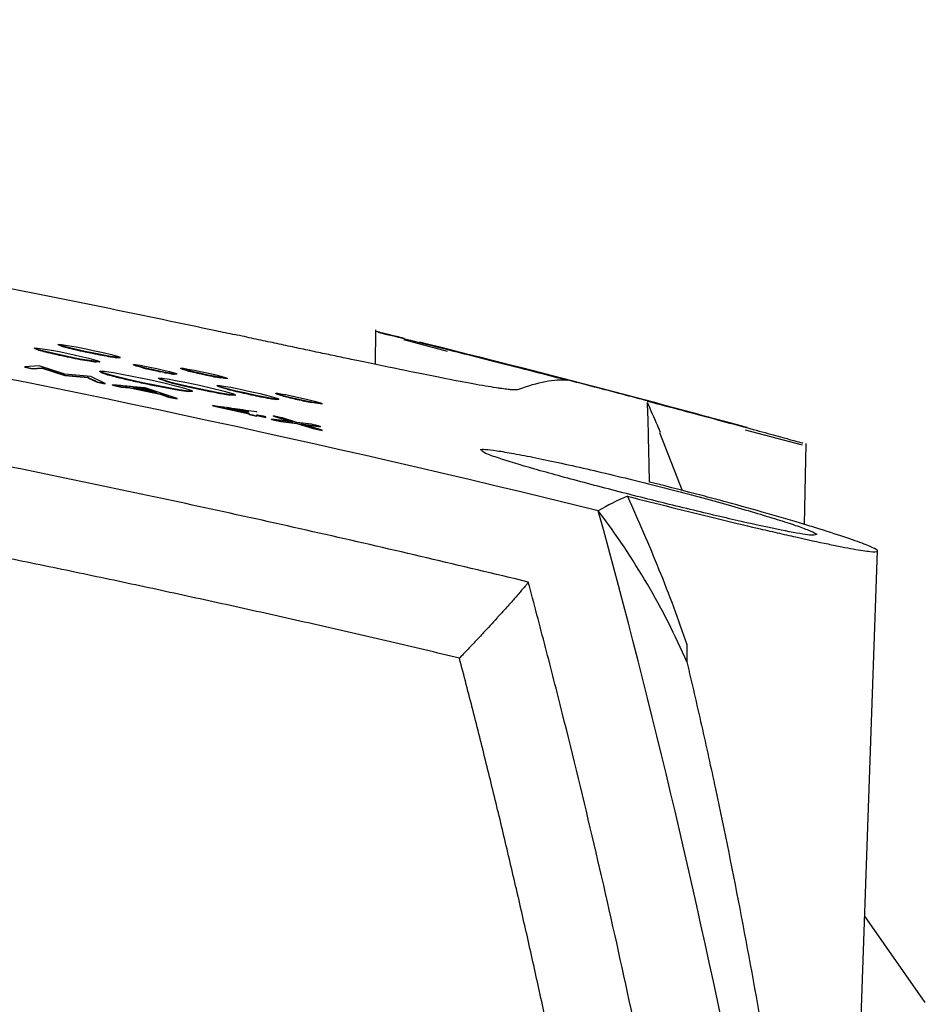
# Model space of a CAD drawing. Header units: millimetres. Extents: x 82 to 1337, y -230 to 1154.
# Tile 16 of 217: x 874 to 900, y 208 to 236. Entities that reach past the tile are written whole.
import ezdxf

# ---------------------------------------------------------------- set-up
doc = ezdxf.new("R2010")
doc.units = ezdxf.units.MM

msp = doc.modelspace()

# ---------------------------------------------------------------- linework, layer by layer
at = {"color": 7, "linetype": 'Continuous', "lineweight": 25}
for p, q in [((884.534, 227.111), (884.525, 226.112)), ((875.422, 226.655), (875.347, 226.684)), ((875.347, 226.674), (875.347, 226.684)), ((875.422, 226.645), (875.347, 226.674)), ((875.351, 226.692), (875.438, 226.687)), ((875.592, 226.609), (875.422, 226.655)), ((875.422, 226.645), (875.422, 226.655)), ((875.438, 226.687), (875.616, 226.66)), ((875.616, 226.66), (875.861, 226.617)), ((886.627, 226.483), (885.359, 226.819)), ((874.679, 226.568), (874.659, 226.589)), ((874.659, 226.589), (874.754, 226.585)), ((874.659, 226.579), (874.659, 226.589)), ((874.679, 226.558), (874.659, 226.579)), ((874.77, 226.538), (874.679, 226.568)), ((874.679, 226.558), (874.679, 226.568)), ((874.77, 226.528), (874.679, 226.558)), ((874.754, 226.585), (874.955, 226.557)), ((874.971, 226.485), (874.77, 226.538)), ((874.77, 226.528), (874.77, 226.538)), ((874.955, 226.557), (875.22, 226.51)), ((875.228, 226.424), (874.971, 226.485)), ((874.971, 226.475), (874.971, 226.485)), ((875.22, 226.51), (875.375, 226.481)), ((875.521, 226.359), (875.228, 226.424)), ((875.228, 226.414), (875.228, 226.424)), ((875.375, 226.481), (875.679, 226.419)), ((875.83, 226.296), (875.521, 226.359)), ((875.521, 226.349), (875.521, 226.359)), ((875.833, 226.55), (875.592, 226.609)), ((875.592, 226.599), (875.592, 226.609)), ((875.679, 226.419), (875.972, 226.354)), ((876.122, 226.486), (875.833, 226.55)), ((875.833, 226.54), (875.833, 226.55)), ((875.861, 226.617), (876.15, 226.56)), ((875.972, 226.354), (876.229, 226.293)), ((876.332, 226.442), (876.122, 226.486)), ((876.122, 226.476), (876.122, 226.486)), ((876.15, 226.56), (876.356, 226.517)), ((876.617, 226.386), (876.332, 226.442)), ((876.332, 226.432), (876.332, 226.442)), ((876.356, 226.517), (876.644, 226.453)), ((876.862, 226.343), (876.617, 226.386)), ((876.617, 226.376), (876.617, 226.386)), ((876.644, 226.453), (876.885, 226.394)), ((876.885, 226.394), (877.056, 226.347)), ((874.793, 226.066), (874.374, 226.039)), ((875.537, 225.825), (874.793, 226.066)), ((875.98, 226.267), (875.83, 226.296)), ((875.83, 226.286), (875.83, 226.296)), ((876.249, 226.22), (875.98, 226.267)), ((875.98, 226.257), (875.98, 226.267)), ((876.229, 226.293), (876.431, 226.238)), ((876.446, 226.192), (876.249, 226.22)), ((876.249, 226.21), (876.249, 226.22)), ((876.431, 226.238), (876.522, 226.208)), ((876.545, 226.187), (876.446, 226.192)), ((876.446, 226.182), (876.446, 226.192)), ((876.545, 226.177), (876.446, 226.182)), ((876.522, 226.208), (876.545, 226.187)), ((876.545, 226.177), (876.545, 226.187)), ((877.04, 226.316), (876.862, 226.343)), ((876.862, 226.333), (876.862, 226.343)), ((877.127, 226.31), (877.04, 226.316)), ((877.04, 226.306), (877.04, 226.316)), ((877.127, 226.3), (877.04, 226.306)), ((877.056, 226.347), (877.135, 226.317)), ((877.127, 226.3), (877.127, 226.31)), ((877.135, 226.307), (877.135, 226.317)), ((877.538, 226.095), (877.522, 226.109)), ((877.522, 226.109), (877.586, 226.106)), ((877.522, 226.099), (877.522, 226.109)), ((877.538, 226.085), (877.522, 226.099)), ((877.538, 226.085), (877.538, 226.095)), ((877.586, 226.106), (877.72, 226.086)), ((877.736, 226.038), (877.601, 226.074)), ((877.601, 226.064), (877.601, 226.074)), ((877.72, 226.086), (877.898, 226.053)), ((874.374, 226.029), (874.374, 226.039)), ((874.374, 226.029), (874.611, 225.981)), ((874.611, 225.981), (874.872, 226)), ((874.611, 225.981), (874.611, 225.991)), ((874.872, 226), (874.872, 226.01)), ((874.88, 226.008), (875.537, 225.798)), ((874.88, 225.998), (874.88, 226.008)), ((874.88, 225.998), (875.537, 225.788)), ((876.288, 225.759), (875.537, 225.825)), ((875.537, 225.798), (876.201, 225.737)), ((875.537, 225.788), (875.537, 225.798)), ((875.537, 225.788), (876.201, 225.727)), ((876.585, 225.884), (876.553, 225.913)), ((876.553, 225.913), (876.676, 225.91)), ((876.553, 225.903), (876.553, 225.913)), ((876.585, 225.874), (876.553, 225.903)), ((876.775, 225.823), (876.585, 225.884)), ((876.585, 225.874), (876.585, 225.884)), ((876.676, 225.91), (876.945, 225.872)), ((876.988, 225.766), (876.775, 225.823)), ((876.775, 225.813), (876.775, 225.823)), ((876.945, 225.872), (877.139, 225.839)), ((877.139, 225.839), (877.538, 225.764)), ((877.736, 226.028), (877.601, 226.064)), ((877.91, 225.995), (877.736, 226.038)), ((877.736, 226.028), (877.736, 226.038)), ((877.898, 226.053), (878.001, 226.033)), ((878.104, 225.951), (877.91, 225.995)), ((877.91, 225.985), (877.91, 225.995)), ((878.001, 226.033), (878.203, 225.99)), ((878.305, 225.909), (878.104, 225.951)), ((878.104, 225.941), (878.104, 225.951)), ((878.203, 225.99), (878.396, 225.946)), ((878.408, 225.889), (878.305, 225.909)), ((878.305, 225.899), (878.305, 225.909)), ((878.408, 225.879), (878.305, 225.899)), ((878.396, 225.946), (878.566, 225.904)), ((878.582, 225.857), (878.408, 225.889)), ((878.408, 225.879), (878.408, 225.889)), ((878.566, 225.904), (878.701, 225.868)), ((878.717, 225.836), (878.582, 225.857)), ((878.582, 225.847), (878.582, 225.857)), ((878.78, 225.833), (878.717, 225.836)), ((878.717, 225.826), (878.717, 225.836)), ((878.78, 225.823), (878.717, 225.826)), ((878.764, 225.846), (878.78, 225.833)), ((878.78, 225.823), (878.78, 225.833)), ((878.958, 225.975), (878.899, 225.998)), ((878.899, 225.988), (878.899, 225.998)), ((878.958, 225.965), (878.899, 225.988)), ((878.903, 226.003), (878.97, 225.998)), ((879.088, 225.939), (878.958, 225.975)), ((878.958, 225.965), (878.958, 225.975)), ((879.088, 225.929), (878.958, 225.965)), ((878.97, 225.998), (879.104, 225.977)), ((879.266, 225.894), (879.088, 225.939)), ((879.088, 225.929), (879.088, 225.939)), ((879.104, 225.977), (879.294, 225.941)), ((879.484, 225.844), (879.266, 225.894)), ((879.266, 225.884), (879.266, 225.894)), ((879.294, 225.941), (879.512, 225.897)), ((879.642, 225.809), (879.484, 225.844)), ((879.484, 225.834), (879.484, 225.844)), ((879.512, 225.897), (879.658, 225.865)), ((879.856, 225.765), (879.642, 225.809)), ((879.642, 225.799), (879.642, 225.809)), ((879.658, 225.865), (879.875, 225.814)), ((879.875, 225.814), (880.057, 225.768)), ((876.201, 225.737), (876.205, 225.736)), ((876.201, 225.727), (876.201, 225.737)), ((876.201, 225.727), (876.205, 225.726)), ((876.205, 225.726), (876.205, 225.736)), ((876.205, 225.726), (876.47, 225.6)), ((876.704, 225.561), (876.288, 225.759)), ((876.47, 225.6), (876.47, 225.61)), ((876.47, 225.6), (876.704, 225.551)), ((876.704, 225.551), (876.704, 225.561)), ((876.917, 225.507), (876.917, 225.517)), ((876.917, 225.507), (877.17, 225.454)), ((877.368, 225.674), (876.988, 225.766)), ((876.988, 225.756), (876.988, 225.766)), ((877.799, 225.578), (877.368, 225.674)), ((877.368, 225.664), (877.368, 225.674)), ((877.538, 225.764), (877.977, 225.673)), ((878.238, 225.487), (877.799, 225.578)), ((877.799, 225.568), (877.799, 225.578)), ((877.977, 225.673), (878.404, 225.577)), ((878.278, 225.69), (878.25, 225.715)), ((878.25, 225.715), (878.353, 225.71)), ((878.25, 225.705), (878.25, 225.715)), ((878.278, 225.68), (878.25, 225.705)), ((878.436, 225.64), (878.278, 225.69)), ((878.278, 225.68), (878.278, 225.69)), ((878.436, 225.63), (878.278, 225.68)), ((878.353, 225.71), (878.57, 225.678)), ((878.404, 225.577), (878.784, 225.484)), ((878.618, 225.591), (878.436, 225.64)), ((878.436, 225.63), (878.436, 225.64)), ((878.57, 225.678), (878.74, 225.649)), ((878.934, 225.513), (878.618, 225.591)), ((878.618, 225.581), (878.618, 225.591)), ((878.74, 225.649), (879.073, 225.584)), ((879.29, 225.432), (878.934, 225.513)), ((878.934, 225.503), (878.934, 225.513)), ((879.073, 225.584), (879.44, 225.506)), ((879.44, 225.506), (879.796, 225.425)), ((880.042, 225.73), (879.856, 225.765)), ((879.856, 225.755), (879.856, 225.765)), ((879.974, 225.483), (879.947, 225.503)), ((879.947, 225.503), (880.03, 225.498)), ((879.947, 225.493), (879.947, 225.503)), ((880.03, 225.498), (880.2, 225.472)), ((880.172, 225.71), (880.042, 225.73)), ((880.042, 225.72), (880.042, 225.73)), ((880.172, 225.7), (880.042, 225.72)), ((880.057, 225.768), (880.184, 225.732)), ((880.239, 225.704), (880.172, 225.71)), ((880.172, 225.7), (880.172, 225.71)), ((880.239, 225.694), (880.172, 225.7)), ((880.184, 225.732), (880.243, 225.709)), ((880.239, 225.694), (880.239, 225.704)), ((880.243, 225.699), (880.243, 225.709)), ((877.17, 225.454), (877.17, 225.464)), ((877.17, 225.454), (877.415, 225.432)), ((877.415, 225.432), (877.415, 225.442)), ((877.415, 225.432), (878.293, 225.247)), ((877.51, 225.423), (877.858, 225.392)), ((877.858, 225.392), (878.203, 225.277)), ((878.788, 225.121), (877.866, 225.427)), ((878.642, 225.41), (878.238, 225.487)), ((878.238, 225.477), (878.238, 225.487)), ((878.293, 225.247), (878.293, 225.257)), ((878.293, 225.247), (878.535, 225.165)), ((878.851, 225.374), (878.642, 225.41)), ((878.642, 225.4), (878.642, 225.41)), ((878.784, 225.484), (879.005, 225.424)), ((879.112, 225.337), (878.851, 225.374)), ((878.851, 225.364), (878.851, 225.374)), ((879.005, 225.424), (879.191, 225.364)), ((879.231, 225.333), (879.112, 225.337)), ((879.112, 225.327), (879.112, 225.337)), ((879.231, 225.323), (879.112, 225.327)), ((879.191, 225.364), (879.231, 225.333)), ((879.231, 225.323), (879.231, 225.333)), ((879.658, 225.355), (879.29, 225.432)), ((879.29, 225.422), (879.29, 225.432)), ((879.99, 225.29), (879.658, 225.355)), ((879.658, 225.345), (879.658, 225.355)), ((879.796, 225.425), (880.113, 225.347)), ((879.974, 225.473), (879.947, 225.493)), ((880.097, 225.443), (879.974, 225.483)), ((879.974, 225.473), (879.974, 225.483)), ((880.097, 225.433), (879.974, 225.473)), ((880.164, 225.259), (879.99, 225.29)), ((879.99, 225.28), (879.99, 225.29)), ((880.243, 225.403), (880.097, 225.443)), ((880.097, 225.433), (880.097, 225.443)), ((880.243, 225.393), (880.097, 225.433)), ((880.113, 225.347), (880.295, 225.297)), ((880.382, 225.226), (880.164, 225.259)), ((880.164, 225.249), (880.164, 225.259)), ((880.2, 225.472), (880.342, 225.447)), ((880.5, 225.339), (880.243, 225.403)), ((880.243, 225.393), (880.243, 225.403)), ((880.295, 225.297), (880.453, 225.246)), ((880.342, 225.447), (880.611, 225.393)), ((880.481, 225.222), (880.382, 225.226)), ((880.382, 225.216), (880.382, 225.226)), ((880.481, 225.212), (880.382, 225.216)), ((880.453, 225.246), (880.481, 225.222)), ((880.481, 225.212), (880.481, 225.222)), ((880.785, 225.273), (880.5, 225.339)), ((880.5, 225.329), (880.5, 225.339)), ((880.611, 225.393), (880.904, 225.33)), ((881.074, 225.211), (880.785, 225.273)), ((880.785, 225.263), (880.785, 225.273)), ((880.904, 225.33), (881.192, 225.263)), ((881.343, 225.157), (881.074, 225.211)), ((881.074, 225.201), (881.074, 225.211)), ((881.192, 225.263), (881.446, 225.199)), ((881.667, 225.262), (881.651, 225.276)), ((881.651, 225.276), (881.711, 225.273)), ((881.651, 225.266), (881.651, 225.276)), ((881.667, 225.252), (881.651, 225.266)), ((881.762, 225.232), (881.667, 225.262)), ((881.667, 225.252), (881.667, 225.262)), ((881.762, 225.222), (881.667, 225.252)), ((881.711, 225.273), (881.841, 225.252)), ((881.865, 225.203), (881.762, 225.232)), ((881.762, 225.222), (881.762, 225.232)), ((881.865, 225.193), (881.762, 225.222)), ((881.841, 225.252), (881.94, 225.234)), ((881.94, 225.234), (882.142, 225.193)), ((878.535, 225.165), (878.535, 225.175)), ((878.535, 225.165), (878.788, 225.111)), ((878.788, 225.111), (878.788, 225.121)), ((881.481, 225.132), (881.343, 225.157)), ((881.343, 225.147), (881.343, 225.157)), ((881.446, 225.199), (881.584, 225.161)), ((881.655, 225.105), (881.481, 225.132)), ((881.481, 225.122), (881.481, 225.132)), ((881.584, 225.161), (881.711, 225.12)), ((881.734, 225.1), (881.655, 225.105)), ((881.655, 225.095), (881.655, 225.105)), ((881.734, 225.09), (881.655, 225.095)), ((881.711, 225.12), (881.734, 225.1)), ((881.734, 225.09), (881.734, 225.1)), ((882.055, 225.155), (881.865, 225.203)), ((881.865, 225.193), (881.865, 225.203)), ((882.268, 225.105), (882.055, 225.155)), ((882.055, 225.145), (882.055, 225.155)), ((882.142, 225.193), (882.363, 225.144)), ((882.49, 225.056), (882.268, 225.105)), ((882.268, 225.095), (882.268, 225.105)), ((882.363, 225.144), (882.581, 225.092)), ((882.691, 225.015), (882.49, 225.056)), ((882.49, 225.046), (882.49, 225.056)), ((882.581, 225.092), (882.771, 225.044)), ((882.802, 224.994), (882.691, 225.015)), ((882.691, 225.005), (882.691, 225.015)), ((882.802, 224.984), (882.691, 225.005)), ((882.771, 225.044), (882.877, 225.015)), ((882.929, 224.974), (882.802, 224.994)), ((882.802, 224.984), (882.802, 224.994)), ((882.929, 224.964), (882.802, 224.984)), ((882.877, 225.015), (882.968, 224.985)), ((882.988, 224.97), (882.929, 224.974)), ((882.929, 224.964), (882.929, 224.974)), ((882.988, 224.96), (882.929, 224.964)), ((882.968, 224.985), (882.988, 224.97)), ((882.988, 224.96), (882.988, 224.97)), ((879.82, 224.906), (879.82, 224.916)), ((879.82, 224.906), (880.872, 224.677)), ((880.224, 224.83), (880.868, 224.736)), ((880.872, 224.687), (880.872, 224.67)), ((880.872, 224.66), (880.872, 224.67)), ((880.872, 224.66), (881.102, 224.61)), ((881.102, 224.62), (881.102, 224.637)), ((881.102, 224.627), (881.355, 224.571)), ((881.102, 224.61), (881.102, 224.62)), ((881.355, 224.581), (881.355, 224.592)), ((881.355, 224.571), (881.355, 224.581)), ((881.525, 224.516), (881.525, 224.526)), ((882.134, 224.446), (881.525, 224.526)), ((881.525, 224.516), (881.79, 224.458)), ((881.58, 224.619), (882.134, 224.446)), ((881.58, 224.609), (881.58, 224.619)), ((881.58, 224.609), (882.134, 224.436)), ((881.79, 224.458), (881.79, 224.468)), ((881.79, 224.468), (882.26, 224.406)), ((881.79, 224.458), (882.26, 224.396)), ((882.26, 224.428), (881.841, 224.561)), ((882.68, 224.374), (882.26, 224.428)), ((882.26, 224.396), (882.26, 224.406)), ((882.26, 224.406), (882.731, 224.258)), ((882.26, 224.396), (882.731, 224.248)), ((882.383, 224.39), (882.941, 224.315)), ((882.992, 224.2), (882.383, 224.39)), ((882.383, 224.38), (882.941, 224.305)), ((882.731, 224.248), (882.731, 224.258)), ((882.731, 224.248), (882.992, 224.19)), ((882.941, 224.305), (882.941, 224.315)), ((882.992, 224.19), (882.992, 224.2)), ((893.435, 222.45), (892.777, 224.124)), ((896.907, 223.766), (895.262, 224.201)), ((896.971, 221.466), (897.012, 223.82)), ((887.722, 223.53), (887.609, 223.613)), ((898.09, 192.285), (899.083, 220.71)), ((900.467, 207.61), (898.713, 210.116))]:
    msp.add_line(p, q, dxfattribs=at)
at = {"color": 7, "linetype": 'Continuous', "lineweight": 25, "flags": 128}
for points in [[(875.347, 226.684), (875.349, 226.688), (875.351, 226.692)], [(877.135, 226.317), (877.13, 226.313), (877.127, 226.31)], [(877.135, 226.307), (877.13, 226.303), (877.127, 226.3)], [(877.601, 226.074), (877.566, 226.086), (877.538, 226.095)], [(877.601, 226.064), (877.566, 226.076), (877.538, 226.085)], [(874.872, 226.01), (874.877, 226.009), (874.88, 226.008)], [(874.872, 226), (874.877, 225.999), (874.88, 225.998)], [(878.701, 225.868), (878.736, 225.856), (878.764, 225.846)], [(878.899, 225.998), (878.901, 226.001), (878.903, 226.003)], [(880.243, 225.709), (880.241, 225.706), (880.239, 225.704)], [(880.243, 225.699), (880.241, 225.696), (880.239, 225.694)], [(881.102, 224.73), (881.097, 224.731), (881.094, 224.732)]]:
    msp.add_lwpolyline(points, dxfattribs=at)
at = {"color": 7, "linetype": 'Continuous', "lineweight": 25}
msp.add_arc((792.542, -150.13), 388.254, 74.65542, 76.09925, dxfattribs=at)
for points, knots in [([(706.104, 226.974), (706.104, 226.974), (706.285, 227.013), (707.503, 227.274), (713.381, 228.501), (721.325, 229.98), (746.468, 233.985), (769.648, 235.936), (793.277, 236.122), (800.026, 236.069), (819.06, 235.618), (838.943, 233.961), (862.251, 230.524), (872.22, 228.703), (879.067, 227.273), (880.278, 227.014), (880.463, 226.974)], [0.0831025, 0.0831025, 0.0831025, 0.0831025, 0.0831028, 0.085856, 0.101481, 0.1717935, 0.2030435, 0.4686685, 0.4999594, 0.5311685, 0.5624185, 0.7655435, 0.8124185, 0.898356, 0.913981, 0.916816, 0.916816, 0.916816, 0.916816]), ([(890.992, 221.87), (875.04, 225.795), (858.92, 228.748), (834.49, 231.72), (826.305, 232.467), (816.02, 233.093), (813.96, 233.202), (809.844, 233.39), (807.786, 233.468), (801.613, 233.657), (797.499, 233.72), (785.16, 233.723), (776.94, 233.477), (764.616, 232.734), (760.509, 232.425), (752.298, 231.68), (748.198, 231.246), (727.763, 228.769), (711.584, 225.809), (695.575, 221.87)], [0, 0, 0, 0, 0.25, 0.25, 0.375, 0.375, 0.40625, 0.40625, 0.4375, 0.4375, 0.5, 0.5, 0.625, 0.625, 0.6875, 0.6875, 0.75, 0.75, 1, 1, 1, 1]), ([(888.964, 219.801), (887.987, 220.038), (887.007, 220.272), (885.048, 220.731), (882.109, 221.408), (875.236, 222.912), (861.438, 225.612), (849.521, 227.397), (837.543, 228.831), (833.541, 229.25), (825.516, 229.969), (821.492, 230.269), (813.439, 230.75), (809.41, 230.93), (801.346, 231.17), (797.31, 231.23), (777.162, 231.23), (761.117, 230.273), (741.152, 227.89), (737.164, 227.354), (729.195, 226.162), (725.213, 225.506), (717.279, 224.076), (711.348, 222.916), (704.464, 221.41), (701.521, 220.731), (699.561, 220.272), (698.58, 220.038), (697.603, 219.801)], [0, 0, 0, 0, 0.015625, 0.015625, 0.03125, 0.0625, 0.125, 0.25, 0.25, 0.3125, 0.3125, 0.375, 0.375, 0.4375, 0.4375, 0.5, 0.5, 0.75, 0.75, 0.8125, 0.8125, 0.875, 0.875, 0.9375, 0.96875, 0.984375, 0.984375, 1, 1, 1, 1]), ([(886.968, 217.596), (886.302, 217.754), (884.969, 218.07), (882.967, 218.531), (880.964, 218.982), (878.959, 219.422), (876.952, 219.853), (874.943, 220.273), (872.933, 220.683), (870.92, 221.082), (868.906, 221.471), (866.89, 221.851), (864.872, 222.219), (862.853, 222.578), (860.832, 222.926), (858.809, 223.264), (856.784, 223.592), (854.757, 223.909), (852.729, 224.216), (850.699, 224.513), (848.667, 224.8), (846.633, 225.076), (844.597, 225.342), (842.56, 225.598), (837.281, 226.233), (828.749, 227.113), (816.943, 227.98), (805.118, 228.5), (793.29, 228.673), (781.472, 228.501), (769.677, 227.983), (757.901, 227.12), (748.761, 226.18), (742.242, 225.382), (738.332, 224.864), (734.429, 224.308), (730.533, 223.715), (726.643, 223.084), (722.759, 222.414), (718.882, 221.707), (715.012, 220.962), (711.148, 220.179), (707.291, 219.358), (703.44, 218.501), (700.879, 217.898), (699.598, 217.596)], [0, 0, 0, 0, 0.010867, 0.021732, 0.032593, 0.043451, 0.054308, 0.065162, 0.076014, 0.086865, 0.097714, 0.108563, 0.119411, 0.130258, 0.141105, 0.151953, 0.162801, 0.173649, 0.184499, 0.19535, 0.206202, 0.217057, 0.227913, 0.238772, 0.249633, 0.312264, 0.374835, 0.437401, 0.500018, 0.562473, 0.62488, 0.687295, 0.74977, 0.770635, 0.791491, 0.81234, 0.833184, 0.854025, 0.874865, 0.895707, 0.916551, 0.937401, 0.958257, 0.979123, 1, 1, 1, 1]), ([(888.665, 225.379), (888.659, 225.377), (888.645, 225.373), (888.612, 225.371), (888.57, 225.37), (888.517, 225.373), (888.453, 225.377), (888.38, 225.385), (888.296, 225.395), (888.202, 225.407), (887.968, 225.441), (887.504, 225.518), (886.61, 225.686), (885.461, 225.917), (884.368, 226.144), (883.544, 226.317), (883.069, 226.418), (882.578, 226.522), (882.072, 226.63), (881.551, 226.741), (881.015, 226.856), (880.647, 226.935), (880.463, 226.974)], [0, 0, 0, 0, 0.028645, 0.05702, 0.085139, 0.113018, 0.140672, 0.168118, 0.195372, 0.222452, 0.249374, 0.376927, 0.499408, 0.626288, 0.749104, 0.78533, 0.821246, 0.85696, 0.892582, 0.928222, 0.963992, 1, 1, 1, 1]), ([(885.372, 226.865), (885.293, 226.885), (884.796, 227.008), (884.673, 227.036), (884.57, 227.06)], [0, 0, 0, 0, 0.1581782, 1, 1, 1, 1]), ([(884.607, 227.05), (884.606, 227.05), (884.605, 227.048), (885.346, 226.863), (886.65, 226.536), (888.318, 226.114), (889.542, 225.799), (890.099, 225.655)], [0, 0, 0, 0, 0.145319, 0.361027, 0.580805, 0.809131, 1, 1, 1, 1]), ([(895.284, 224.283), (895.306, 224.277), (895.361, 224.262), (894.809, 224.412), (893.837, 224.674), (892.474, 225.038), (890.876, 225.458), (889.211, 225.889), (887.691, 226.278), (886.543, 226.568), (885.877, 226.736), (885.857, 226.742), (885.849, 226.745)], [0, 0, 0, 0, 0.0680068, 0.1688947, 0.2710653, 0.3763597, 0.4852333, 0.5965733, 0.7081327, 0.8176031, 0.9237483, 1, 1, 1, 1]), ([(877.866, 225.427), (877.708, 225.442), (877.392, 225.473), (877.076, 225.502), (876.917, 225.517)], [0, 0, 0, 0, 0.499295, 1, 1, 1, 1]), ([(892.412, 225.049), (893.09, 224.869), (894.445, 224.508), (895.97, 224.093), (896.859, 223.847), (896.906, 223.834), (896.923, 223.83)], [0, 0, 0, 0, 0.282977, 0.566329, 0.838764, 1, 1, 1, 1]), ([(892.477, 222.7), (892.476, 222.745), (892.461, 223.448), (892.437, 224.515), (892.423, 224.84), (892.416, 225)], [0, 0, 0, 0, 0.033727, 0.525286, 1, 1, 1, 1]), ([(892.799, 224.132), (892.768, 224.203), (892.647, 224.48), (892.517, 224.779), (892.421, 225.002)], [0, 0, 0, 0, 0.254988, 1, 1, 1, 1]), ([(881.094, 224.732), (880.882, 224.763), (880.457, 224.825), (880.033, 224.886), (879.82, 224.916)], [0, 0, 0, 0, 0.4991601, 1, 1, 1, 1]), ([(887.571, 223.64), (887.593, 223.65), (887.645, 223.652), (887.808, 223.641), (887.92, 223.628), (888.197, 223.587), (888.36, 223.559), (888.738, 223.491), (888.953, 223.449), (889.415, 223.356), (889.664, 223.303), (890.197, 223.187), (890.477, 223.124), (891.052, 222.991), (891.35, 222.92), (891.957, 222.773), (892.261, 222.698), (892.868, 222.544), (893.174, 222.465), (893.77, 222.307), (894.059, 222.229), (894.619, 222.075), (894.892, 221.998), (895.4, 221.852), (895.637, 221.782), (896.076, 221.648), (896.279, 221.585), (896.63, 221.47), (896.782, 221.418), (896.972, 221.349), (897.029, 221.328), (897.128, 221.288), (897.17, 221.271), (897.275, 221.223), (897.316, 221.198), (897.326, 221.181)], [0, 0, 0, 0, 0.0625, 0.0625, 0.125, 0.125, 0.1875, 0.1875, 0.25, 0.25, 0.3125, 0.3125, 0.375, 0.375, 0.4375, 0.4375, 0.5, 0.5, 0.5625, 0.5625, 0.625, 0.625, 0.6875, 0.6875, 0.75, 0.75, 0.8125, 0.8125, 0.875, 0.875, 0.90625, 0.90625, 0.9375, 0.9375, 1, 1, 1, 1]), ([(897.298, 221.179), (897.266, 221.166), (897.199, 221.138), (896.471, 221.266), (895.336, 221.508), (893.863, 221.852), (892.208, 222.26), (890.543, 222.69), (889.095, 223.086), (888.138, 223.373), (887.839, 223.486), (887.722, 223.53)], [0, 0, 0, 0, 0.09799, 0.209534, 0.321986, 0.437417, 0.556588, 0.678679, 0.801597, 0.922904, 1, 1, 1, 1]), ([(891.836, 222.291), (892.265, 222.181), (892.693, 222.073), (893.335, 221.913), (893.549, 221.86), (893.977, 221.755), (894.191, 221.702), (894.816, 221.55), (895.219, 221.454), (895.801, 221.317), (895.992, 221.273), (896.362, 221.187), (896.54, 221.147), (897.052, 221.032), (897.365, 220.964), (897.79, 220.875), (897.922, 220.848), (898.167, 220.8), (898.279, 220.779), (898.483, 220.743), (898.575, 220.727), (898.737, 220.703), (898.808, 220.694), (898.983, 220.676), (899.053, 220.677), (899.097, 220.706), (899.07, 220.733), (898.922, 220.811), (898.8, 220.863), (898.472, 220.987), (898.266, 221.059), (897.774, 221.222), (897.492, 221.312), (897.026, 221.455), (896.863, 221.504), (896.521, 221.606), (896.342, 221.658), (895.795, 221.816), (895.411, 221.925), (894.807, 222.091), (894.6, 222.147), (894.183, 222.259), (893.973, 222.315), (893.339, 222.481), (892.911, 222.591), (892.477, 222.7)], [0, 0, 0, 0, 0.0625, 0.0625, 0.09375, 0.09375, 0.125, 0.125, 0.1875, 0.1875, 0.21875, 0.21875, 0.25, 0.25, 0.3125, 0.3125, 0.34375, 0.34375, 0.375, 0.375, 0.40625, 0.40625, 0.4375, 0.4375, 0.5, 0.5, 0.5625, 0.5625, 0.625, 0.625, 0.6875, 0.6875, 0.75, 0.75, 0.78125, 0.78125, 0.8125, 0.8125, 0.875, 0.875, 0.90625, 0.90625, 0.9375, 0.9375, 1, 1, 1, 1]), ([(891.836, 222.291), (892.153, 221.586), (892.461, 220.877), (893.039, 219.443), (893.309, 218.72), (893.559, 217.991)], [0, 0, 0, 0, 0.5, 0.5, 1, 1, 1, 1]), ([(893.558, 217.485), (893.228, 218.251), (892.467, 219.751), (891.512, 221.182), (890.992, 221.87)], [0, 0, 0, 0, 0.502897, 1, 1, 1, 1]), ([(888.964, 219.801), (888.959, 219.795), (888.95, 219.781), (888.927, 219.751), (888.898, 219.714), (888.861, 219.669), (888.804, 219.602), (888.721, 219.504), (888.585, 219.348), (888.387, 219.122), (888.195, 218.911), (888.01, 218.706), (887.871, 218.555), (887.712, 218.383), (887.566, 218.225), (887.427, 218.076), (887.287, 217.928), (887.166, 217.801), (887.062, 217.692), (886.997, 217.626), (886.968, 217.596)], [0, 0, 0, 0, 0.019831, 0.042309, 0.067527, 0.095474, 0.126047, 0.183791, 0.25096, 0.360252, 0.500758, 0.534612, 0.624604, 0.694348, 0.74858, 0.817306, 0.873998, 0.923676, 0.965496, 1, 1, 1, 1]), ([(895.129, 189.106), (895.042, 189.75), (894.952, 190.398), (894.767, 191.69), (894.671, 192.336), (894.378, 194.272), (893.76, 198.139), (892.577, 204.559), (891.19, 210.938), (890.112, 215.378), (889.627, 217.276), (889.381, 218.224), (889.299, 218.539), (889.132, 219.171), (889.047, 219.489), (888.964, 219.801)], [0, 0, 0, 0, 0.0625, 0.0625, 0.125, 0.125, 0.25, 0.5, 0.75, 0.875, 0.9375, 0.9375, 0.96875, 0.96875, 1, 1, 1, 1]), ([(892.311, 191.372), (892.234, 191.892), (892.079, 192.931), (891.834, 194.488), (891.58, 196.043), (891.316, 197.595), (891.042, 199.146), (890.757, 200.695), (890.463, 202.242), (890.159, 203.786), (889.844, 205.329), (889.52, 206.869), (889.186, 208.408), (888.841, 209.945), (888.487, 211.479), (888.123, 213.012), (887.748, 214.542), (887.365, 216.071), (887.1, 217.088), (886.968, 217.596)], [0, 0, 0, 0, 0.058873, 0.117728, 0.176567, 0.235392, 0.294206, 0.353011, 0.41181, 0.470606, 0.5294, 0.588195, 0.646994, 0.705799, 0.764612, 0.823437, 0.882275, 0.941128, 1, 1, 1, 1]), ([(893.558, 217.485), (893.703, 216.871), (893.844, 216.261), (894.121, 215.035), (894.256, 214.421), (894.65, 212.577), (894.899, 211.344), (895.608, 207.637), (896.027, 205.152), (896.76, 200.16), (897.073, 197.656), (897.463, 193.887), (897.579, 192.629), (897.734, 190.738), (897.782, 190.108), (897.872, 188.846), (897.913, 188.217), (897.952, 187.583)], [0, 0, 0, 0, 0.0625, 0.0625, 0.125, 0.125, 0.25, 0.25, 0.5, 0.5, 0.75, 0.75, 0.875, 0.875, 0.9375, 0.9375, 1, 1, 1, 1])]:
    msp.add_open_spline(points, degree=3, knots=knots, dxfattribs=at)
for points in [[(875.422, 226.645), (875.479, 226.63), (875.536, 226.614), (875.592, 226.599)], [(874.77, 226.528), (874.837, 226.51), (874.904, 226.492), (874.971, 226.475)], [(874.971, 226.475), (875.057, 226.454), (875.143, 226.434), (875.228, 226.414)], [(875.228, 226.414), (875.326, 226.392), (875.423, 226.371), (875.521, 226.349)], [(875.592, 226.599), (875.673, 226.579), (875.753, 226.56), (875.833, 226.54)], [(875.833, 226.54), (875.93, 226.519), (876.026, 226.498), (876.122, 226.476)], [(876.122, 226.476), (876.192, 226.462), (876.262, 226.447), (876.332, 226.432)], [(876.332, 226.432), (876.427, 226.414), (876.522, 226.395), (876.617, 226.376)], [(876.617, 226.376), (876.698, 226.362), (876.78, 226.347), (876.862, 226.333)], [(875.521, 226.349), (875.624, 226.328), (875.727, 226.307), (875.83, 226.286)], [(875.83, 226.286), (875.88, 226.277), (875.93, 226.267), (875.98, 226.257)], [(875.98, 226.257), (876.069, 226.242), (876.159, 226.226), (876.249, 226.21)], [(876.249, 226.21), (876.315, 226.201), (876.381, 226.191), (876.446, 226.182)], [(876.862, 226.333), (876.921, 226.324), (876.98, 226.315), (877.04, 226.306)], [(874.374, 226.039), (874.453, 226.023), (874.532, 226.007), (874.611, 225.991)], [(874.611, 225.991), (874.698, 225.998), (874.785, 226.004), (874.872, 226.01)], [(876.585, 225.874), (876.648, 225.854), (876.711, 225.833), (876.775, 225.813)], [(876.775, 225.813), (876.846, 225.794), (876.917, 225.775), (876.988, 225.756)], [(877.736, 226.028), (877.794, 226.013), (877.852, 225.999), (877.91, 225.985)], [(877.91, 225.985), (877.974, 225.971), (878.039, 225.956), (878.104, 225.941)], [(878.104, 225.941), (878.171, 225.927), (878.238, 225.913), (878.305, 225.899)], [(878.408, 225.879), (878.466, 225.868), (878.524, 225.857), (878.582, 225.847)], [(878.582, 225.847), (878.627, 225.84), (878.672, 225.833), (878.717, 225.826)], [(879.088, 225.929), (879.148, 225.914), (879.207, 225.899), (879.266, 225.884)], [(879.266, 225.884), (879.339, 225.867), (879.411, 225.851), (879.484, 225.834)], [(879.484, 225.834), (879.537, 225.822), (879.589, 225.811), (879.642, 225.799)], [(879.642, 225.799), (879.713, 225.785), (879.785, 225.77), (879.856, 225.755)], [(876.205, 225.736), (876.294, 225.694), (876.382, 225.652), (876.47, 225.61)], [(876.47, 225.61), (876.548, 225.593), (876.626, 225.577), (876.704, 225.561)], [(876.917, 225.517), (877.002, 225.499), (877.086, 225.481), (877.17, 225.464)], [(876.988, 225.756), (877.115, 225.726), (877.241, 225.695), (877.368, 225.664)], [(877.368, 225.664), (877.512, 225.633), (877.655, 225.601), (877.799, 225.568)], [(877.799, 225.568), (877.945, 225.538), (878.092, 225.508), (878.238, 225.477)], [(878.436, 225.63), (878.497, 225.613), (878.557, 225.597), (878.618, 225.581)], [(878.618, 225.581), (878.723, 225.555), (878.829, 225.529), (878.934, 225.503)], [(878.934, 225.503), (879.053, 225.476), (879.171, 225.449), (879.29, 225.422)], [(879.856, 225.755), (879.918, 225.744), (879.98, 225.732), (880.042, 225.72)], [(888.665, 225.379), (889.249, 225.606), (889.727, 225.697), (890.099, 225.655)], [(877.17, 225.464), (877.252, 225.457), (877.334, 225.449), (877.415, 225.442)], [(877.415, 225.442), (877.708, 225.381), (878.001, 225.319), (878.293, 225.257)], [(877.858, 225.402), (877.742, 225.412), (877.626, 225.423), (877.51, 225.433)], [(877.51, 225.433), (877.741, 225.385), (877.972, 225.336), (878.203, 225.287)], [(878.203, 225.287), (878.088, 225.325), (877.973, 225.364), (877.858, 225.402)], [(878.238, 225.477), (878.373, 225.452), (878.507, 225.426), (878.642, 225.4)], [(878.293, 225.257), (878.374, 225.23), (878.454, 225.202), (878.535, 225.175)], [(878.642, 225.4), (878.711, 225.388), (878.781, 225.376), (878.851, 225.364)], [(878.851, 225.364), (878.938, 225.352), (879.025, 225.339), (879.112, 225.327)], [(879.29, 225.422), (879.413, 225.397), (879.535, 225.371), (879.658, 225.345)], [(879.658, 225.345), (879.769, 225.323), (879.879, 225.301), (879.99, 225.28)], [(879.99, 225.28), (880.048, 225.269), (880.106, 225.259), (880.164, 225.249)], [(880.164, 225.249), (880.237, 225.238), (880.309, 225.227), (880.382, 225.216)], [(880.243, 225.393), (880.329, 225.372), (880.415, 225.35), (880.5, 225.329)], [(880.5, 225.329), (880.595, 225.307), (880.69, 225.285), (880.785, 225.263)], [(880.785, 225.263), (880.881, 225.243), (880.978, 225.222), (881.074, 225.201)], [(878.535, 225.175), (878.619, 225.157), (878.703, 225.139), (878.788, 225.121)], [(881.074, 225.201), (881.163, 225.183), (881.253, 225.165), (881.343, 225.147)], [(881.343, 225.147), (881.389, 225.139), (881.435, 225.13), (881.481, 225.122)], [(881.481, 225.122), (881.539, 225.113), (881.597, 225.104), (881.655, 225.095)], [(881.865, 225.193), (881.928, 225.177), (881.991, 225.161), (882.055, 225.145)], [(882.055, 225.145), (882.126, 225.129), (882.197, 225.112), (882.268, 225.095)], [(882.268, 225.095), (882.342, 225.079), (882.416, 225.063), (882.49, 225.046)], [(882.49, 225.046), (882.557, 225.032), (882.624, 225.019), (882.691, 225.005)], [(879.82, 224.916), (880.171, 224.84), (880.522, 224.764), (880.872, 224.687)], [(880.868, 224.746), (880.653, 224.778), (880.438, 224.809), (880.224, 224.84)], [(880.224, 224.84), (880.44, 224.793), (880.656, 224.745), (880.872, 224.698)], [(880.872, 224.67), (880.949, 224.653), (881.025, 224.637), (881.102, 224.62)], [(881.355, 224.592), (881.27, 224.611), (881.186, 224.629), (881.102, 224.648)], [(881.102, 224.637), (881.186, 224.618), (881.27, 224.6), (881.355, 224.581)], [(881.525, 224.526), (881.613, 224.507), (881.701, 224.487), (881.79, 224.468)], [(881.841, 224.561), (881.754, 224.58), (881.667, 224.599), (881.58, 224.619)], [(882.941, 224.315), (882.854, 224.335), (882.767, 224.354), (882.68, 224.374)], [(882.731, 224.258), (882.818, 224.239), (882.905, 224.219), (882.992, 224.2)], [(891.836, 222.291), (891.546, 222.163), (891.262, 222.024), (890.992, 221.87)], [(897.972, 186.616), (896.5, 198.522), (894.168, 210.3), (890.992, 221.87)], [(893.559, 217.991), (893.555, 217.831), (893.554, 217.663), (893.558, 217.485)]]:
    msp.add_open_spline(points, degree=3, dxfattribs=at)

doc.saveas('drawing.dxf')
